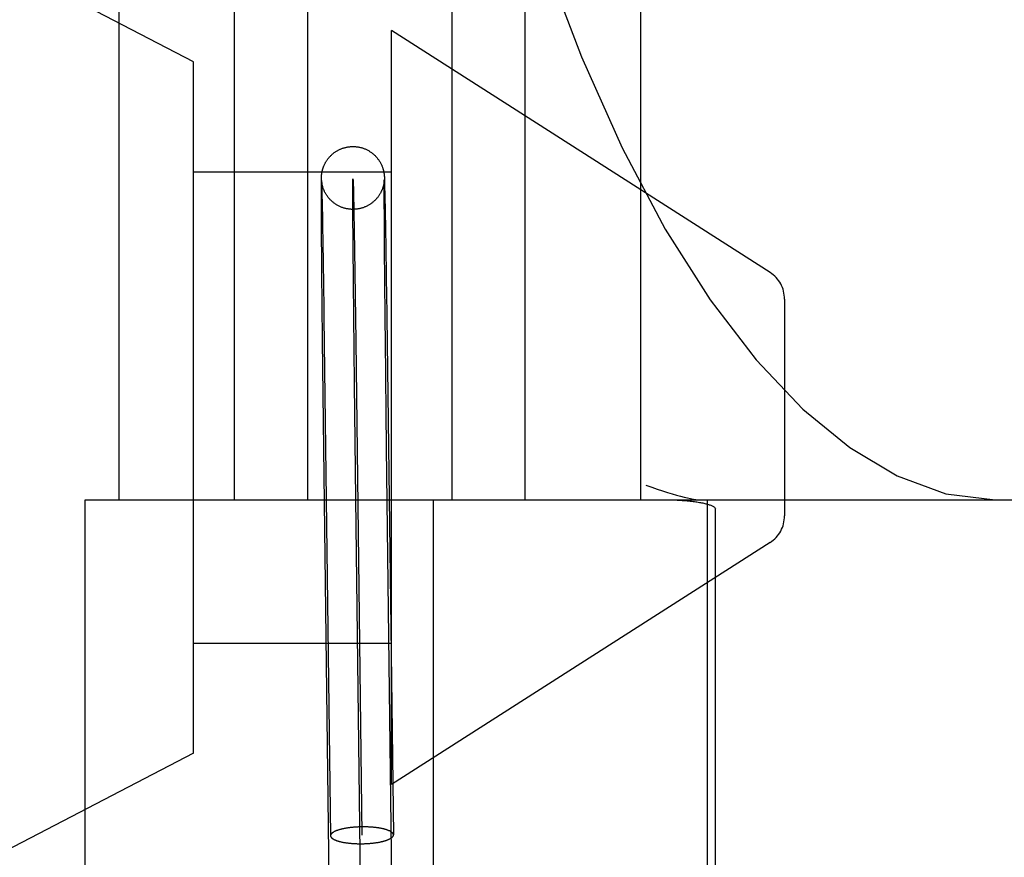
# Model space of a CAD drawing. Header units: inches. Extents: x 0 to 215, y 0 to 139.
# Tile 100 of 111: x 124.758 to 125.071, y 53.365 to 53.632. Entities that reach past the tile are written whole.
import ezdxf

# ---------------------------------------------------------------- set-up
doc = ezdxf.new("R2010")
doc.units = ezdxf.units.IN
doc.header["$LTSCALE"] = 11.804375
doc.header["$MEASUREMENT"] = 0
doc.linetypes.add('HIDDEN', pattern=[0.2, 0.1, -0.1])
doc.layers.add('DEFAULT_2', color=8, linetype='HIDDEN')

msp = doc.modelspace()

# ---------------------------------------------------------------- linework, layer by layer
at = {"layer": 'DEFAULT_2', "color": 8, "linetype": 'HIDDEN'}
for p, q in [((124.8132263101, 53.6185827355), (124.6882263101, 53.6835827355)), ((124.7894128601, 53.6354558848), (124.7894128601, 53.4792058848)), ((124.8261781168, 53.6354558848), (124.8261781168, 53.4792058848)), ((124.8494712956, 53.6354558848), (124.8494712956, 53.4792058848)), ((124.8953544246, 53.6354558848), (124.8953544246, 53.4792058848)), ((124.9186476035, 53.6354558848), (124.9186476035, 53.4792058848)), ((124.9554128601, 53.6354558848), (124.9554128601, 53.4792058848)), ((124.8762263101, 53.3885827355), (124.8762263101, 53.6285827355)), ((124.9966168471, 53.5515327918), (124.8762263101, 53.6285827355)), ((124.8132263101, 53.3985827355), (124.8132263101, 53.6185827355)), ((124.8132263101, 53.5835827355), (124.8762263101, 53.5835827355)), ((124.8538755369, 53.5809058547), (124.8538803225, 53.5812307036)), ((124.8538803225, 53.5812307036), (124.8538841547, 53.58142532)), ((124.8538841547, 53.58142532), (124.8538883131, 53.581593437)), ((124.8538883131, 53.581593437), (124.8538929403, 53.5817440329)), ((124.8538929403, 53.5817440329), (124.8538963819, 53.58183821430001)), ((124.8538963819, 53.58183821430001), (124.8539002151, 53.581929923)), ((124.8539002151, 53.581929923), (124.8539045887, 53.5820216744)), ((124.8539045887, 53.5820216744), (124.8539096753, 53.5821154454)), ((124.8539096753, 53.5821154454), (124.8539155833, 53.5822114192)), ((124.8539155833, 53.5822114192), (124.8539223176, 53.5823083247)), ((124.8738487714, 53.582760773), (124.8738593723, 53.58266671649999)), ((124.8738593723, 53.58266671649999), (124.873868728, 53.5825770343)), ((124.873868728, 53.5825770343), (124.8738772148, 53.5824890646)), ((124.8738772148, 53.5824890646), (124.8738849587, 53.5824021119)), ((124.8738849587, 53.5824021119), (124.8738919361, 53.5823171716)), ((124.8738919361, 53.5823171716), (124.8738983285, 53.5822328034)), ((124.8738983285, 53.5822328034), (124.8739042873, 53.5821475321)), ((124.8739042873, 53.5821475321), (124.873909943, 53.5820597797)), ((124.873909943, 53.5820597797), (124.8739153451, 53.5819689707)), ((124.8739153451, 53.5819689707), (124.87392307, 53.5818259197)), ((124.87392307, 53.5818259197), (124.8739306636, 53.5816689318)), ((124.8739306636, 53.5816689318), (124.8739414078, 53.5814179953)), ((124.8739414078, 53.5814179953), (124.8739538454, 53.5810862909)), ((124.8538653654, 53.579315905), (124.8538698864, 53.5803044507)), ((124.8538656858, 53.5766506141), (124.8538653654, 53.579315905)), ((124.8538698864, 53.5803044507), (124.8538755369, 53.5809058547)), ((124.8539495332, 53.5808030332), (124.8539488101, 53.58081381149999)), ((124.8539489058, 53.580809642), (124.8539514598, 53.5807570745)), ((124.8539516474, 53.5807734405), (124.853950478, 53.58078951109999)), ((124.8539514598, 53.5807570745), (124.8539556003, 53.5806623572)), ((124.8539556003, 53.5806623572), (124.8539640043, 53.5804448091)), ((124.853963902, 53.5806290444), (124.8539587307, 53.5806859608)), ((124.8539703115, 53.5805639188), (124.853963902, 53.5806290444)), ((124.8539640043, 53.5804448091), (124.8539765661, 53.5800724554)), ((124.8539781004, 53.5804908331), (124.8539703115, 53.5805639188)), ((124.8539765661, 53.5800724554), (124.853999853, 53.5792716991)), ((124.8539869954, 53.5804135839), (124.8539781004, 53.5804908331)), ((124.8539968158, 53.5803343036), (124.8539869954, 53.5804135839)), ((124.853999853, 53.5792716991), (124.854054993, 53.5769862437)), ((124.8738472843, 53.580599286), (124.8738389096, 53.58051974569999)), ((124.8738547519, 53.5806765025), (124.8738472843, 53.580599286)), ((124.8738613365, 53.5807511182), (124.8738547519, 53.5806765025)), ((124.8738670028, 53.5808220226), (124.8738613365, 53.5807511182)), ((124.8738647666, 53.5790326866), (124.8738695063, 53.580179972)), ((124.8738661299, 53.5764680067), (124.8738647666, 53.5790326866)), ((124.8738716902, 53.580887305), (124.8738670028, 53.5808220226)), ((124.8738695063, 53.580179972), (124.8738734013, 53.5806078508)), ((124.8738753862, 53.5809450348), (124.8738716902, 53.580887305)), ((124.8738734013, 53.5806078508), (124.8738769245, 53.580861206)), ((124.8738780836, 53.5809925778), (124.8738753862, 53.5809450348)), ((124.8738769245, 53.580861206), (124.8738790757, 53.5809744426)), ((124.87387987, 53.5810282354), (124.8738790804, 53.5810119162)), ((124.8738809, 53.5810515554), (124.8738804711, 53.5810414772)), ((124.8738813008, 53.5810618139), (124.8738811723, 53.5810583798)), ((124.8739538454, 53.5810862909), (124.8739735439, 53.5804791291)), ((124.8739735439, 53.5804791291), (124.8740074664, 53.5792416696)), ((124.8740074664, 53.5792416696), (124.87407931, 53.5760613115)), ((124.8539061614, 53.5680158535), (124.8538656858, 53.5766506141)), ((124.854054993, 53.5769862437), (124.8542095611, 53.56895160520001)), ((124.8640579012, 53.57696352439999), (124.8643789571, 53.5587110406)), ((124.8739152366, 53.5666842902), (124.8738661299, 53.5764680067)), ((124.87407931, 53.5760613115), (124.8742689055, 53.5656399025)), ((124.8542095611, 53.56895160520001), (124.8542738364, 53.5651770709)), ((124.8539280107, 53.56475177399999), (124.8539061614, 53.5680158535)), ((124.8739337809, 53.5640114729), (124.8739152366, 53.5666842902)), ((124.8742689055, 53.5656399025), (124.8743029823, 53.5635675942)), ((124.8539432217, 53.5626442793), (124.8539280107, 53.56475177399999)), ((124.8539599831, 53.5604283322), (124.8539432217, 53.5626442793)), ((124.8542738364, 53.5651770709), (124.8543191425, 53.5624076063)), ((124.8543191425, 53.5624076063), (124.8543424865, 53.56094963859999)), ((124.8739495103, 53.5618767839), (124.8739337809, 53.5640114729)), ((124.8743029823, 53.5635675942), (124.8743380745, 53.561386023)), ((124.8539720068, 53.55889230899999), (124.8539599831, 53.5604283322)), ((124.8543424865, 53.56094963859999), (124.8543783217, 53.5586738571)), ((124.8739608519, 53.5603934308), (124.8739495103, 53.5618767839)), ((124.8739791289, 53.5580805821), (124.8739608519, 53.5603934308)), ((124.8743380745, 53.561386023), (124.8743741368, 53.5590980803)), ((124.8539912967, 53.5565026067), (124.8539720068, 53.55889230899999)), ((124.8540049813, 53.5548537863), (124.8539912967, 53.5565026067)), ((124.8543783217, 53.5586738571), (124.8544027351, 53.55709888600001)), ((124.8544027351, 53.55709888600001), (124.8544275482, 53.55547888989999)), ((124.8643789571, 53.5587110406), (124.8647951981, 53.5296873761)), ((124.8739921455, 53.5564815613), (124.8739791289, 53.5580805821)), ((124.8740058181, 53.5548380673), (124.8739921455, 53.5564815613)), ((124.8743741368, 53.5590980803), (124.8743986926, 53.5575152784)), ((124.8743986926, 53.5575152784), (124.8744236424, 53.55588760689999)), ((124.8540193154, 53.55316161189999), (124.8540049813, 53.5548537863)), ((124.8544275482, 53.55547888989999), (124.8544527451, 53.5538148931)), ((124.8544527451, 53.5538148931), (124.8544783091, 53.5521079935)), ((124.874020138, 53.5531511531), (124.8740058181, 53.5548380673)), ((124.874035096, 53.55142190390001), (124.874020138, 53.5531511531)), ((124.8744236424, 53.55588760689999), (124.8744489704, 53.55421610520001)), ((124.8744489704, 53.55421610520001), (124.8744746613, 53.5525017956)), ((124.8540579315, 53.5487485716), (124.8540420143, 53.5505444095)), ((124.8745138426, 53.5498524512), (124.8745403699, 53.5480359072)), ((124.8540744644, 53.5469132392), (124.8540579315, 53.5487485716)), ((124.8545173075, 53.549469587), (124.8545437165, 53.54766028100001)), ((124.8643823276, 53.5160999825), (124.8640601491, 53.5485454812)), ((124.8740752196, 53.5469209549), (124.8740587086, 53.5487511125)), ((124.8741191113, 53.5421805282), (124.8741011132, 53.5441042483)), ((124.8541465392, 53.5392002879), (124.8541276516, 53.541181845)), ((124.8546247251, 53.5420033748), (124.8546522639, 53.54004543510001)), ((125.0012263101, 53.54311007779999), (125.0012263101, 53.4740553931)), ((124.8746632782, 53.5393971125), (124.8746912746, 53.5373814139)), ((124.8746912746, 53.5373814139), (124.8767952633, 53.3725366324)), ((124.854694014, 53.5370450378), (124.8567968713, 53.3722830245)), ((124.8742387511, 53.5299416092), (124.8741765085, 53.53620264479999)), ((124.85460972, 53.4955410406), (124.8542382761, 53.52988769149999)), ((124.8647951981, 53.5296873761), (124.8667960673, 53.3724098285)), ((124.8746093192, 53.4956906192), (124.8742387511, 53.5299416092)), ((124.8647991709, 53.4794622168), (124.8643823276, 53.5160999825)), ((124.8568579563, 53.3165674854), (124.85460972, 53.4955410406)), ((124.8768563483, 53.3168210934), (124.8746093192, 53.4956906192)), ((124.7787449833, 53.1042058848), (124.7787449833, 53.4792058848)), ((124.7787560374, 53.4792058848), (125.1143065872, 53.4792058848)), ((124.8668571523, 53.3166942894), (124.8647991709, 53.4794622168)), ((124.8895583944, 53.1042058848), (124.8895583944, 53.4792058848)), ((124.9766216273, 53.479176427), (124.9766216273, 53.10423533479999)), ((124.9792069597, 53.1071040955), (124.9792069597, 53.4763076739)), ((124.9966168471, 53.4656326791), (124.8762263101, 53.3885827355)), ((124.8132263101, 53.4335827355), (124.8762263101, 53.4335827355)), ((124.8132263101, 53.3985827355), (124.6882263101, 53.3335827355))]:
    msp.add_line(p, q, dxfattribs=at)
for points in [[(124.8752635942, 53.9792058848), (124.8760776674, 53.93453653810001), (124.8785104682, 53.8902509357), (124.8825382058, 53.84668881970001), (124.8881182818, 53.8042237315), (124.8951919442, 53.7632045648), (124.9036807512, 53.7239791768), (124.9134897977, 53.68686884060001), (124.9245019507, 53.652186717), (124.9365811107, 53.6202149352), (124.9495735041, 53.5911984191), (124.9632914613, 53.5653705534), (124.9775740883, 53.5428391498), (124.9921639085, 53.5237896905), (125.0070257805, 53.5080793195), (125.0219424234, 53.49579679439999), (125.0370557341, 53.48678787), (125.0525700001, 53.4811346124), (125.0682429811, 53.4792058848)], [(124.8539223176, 53.5823083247), (124.8539298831, 53.5824054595), (124.8539339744, 53.5824539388), (124.8539382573, 53.5825021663), (124.85394273, 53.5825501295), (124.8539473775, 53.5825976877), (124.8539522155, 53.5826450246), (124.8539572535, 53.58269223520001), (124.8539625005, 53.5827394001), (124.8539679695, 53.58278662), (124.8539736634, 53.5828339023), (124.8539795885, 53.5828812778), (124.853985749, 53.5829287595), (124.853992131, 53.5829762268), (124.8539987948, 53.5830240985), (124.8540057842, 53.5830726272), (124.8540131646, 53.5831221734), (124.8540211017, 53.58317369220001), (124.8540293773, 53.5832256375), (124.8540376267, 53.5832757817), (124.8540463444, 53.58332715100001), (124.8540561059, 53.5833828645), (124.854066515, 53.5834403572), (124.8540772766, 53.5834979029), (124.8540885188, 53.5835561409), (124.8541000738, 53.5836141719), (124.8541125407, 53.5836748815), (124.8541267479, 53.5837418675), (124.8541421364, 53.5838120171), (124.8541584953, 53.5838840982), (124.8541753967, 53.5839561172), (124.8541916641, 53.5840232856), (124.8542090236, 53.5840928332), (124.8542289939, 53.5841703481), (124.8542517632, 53.58425575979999), (124.854278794, 53.58435344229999), (124.8543081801, 53.5844555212), (124.8543373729, 53.5845531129), (124.8543686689, 53.5846539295), (124.8544041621, 53.58476396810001), (124.8544428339, 53.5848791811), (124.8544838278, 53.5849965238), (124.8545283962, 53.5851190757), (124.8545775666, 53.5852488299), (124.8546317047, 53.58538576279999), (124.8546924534, 53.5855328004), (124.8547573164, 53.5856829), (124.8548226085, 53.5858275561), (124.8548919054, 53.5859747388), (124.8549697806, 53.5861331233), (124.8550510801, 53.5862913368), (124.8551286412, 53.5864361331), (124.8552105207, 53.5865830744), (124.8553059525, 53.586747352), (124.8554076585, 53.5869149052), (124.8555091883, 53.5870751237), (124.8556144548, 53.5872344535), (124.85572641, 53.5873969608), (124.8558424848, 53.58755850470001), (124.8559600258, 53.5877154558), (124.856081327, 53.58787096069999), (124.8562089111, 53.588027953), (124.8563401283, 53.5881828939), (124.8564717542, 53.5883321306), (124.8566071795, 53.5884796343), (124.8567500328, 53.5886290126), (124.856897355, 53.5887767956), (124.857047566, 53.5889213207), (124.8571994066, 53.5890614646), (124.8573491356, 53.5891941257), (124.8575020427, 53.5893242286), (124.8576643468, 53.5894566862), (124.8578308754, 53.5895868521), (124.8579974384, 53.5897115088), (124.8581663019, 53.5898324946), (124.8583384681, 53.5899505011), (124.8585138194, 53.59006537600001), (124.8586926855, 53.59017725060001), (124.8588747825, 53.5902858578), (124.8590608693, 53.59039153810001), (124.8592480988, 53.5904926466), (124.8594318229, 53.59058694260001), (124.8596176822, 53.59067753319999), (124.8598112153, 53.590766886), (124.8600088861, 53.5908530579), (124.860209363, 53.5909353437), (124.8604112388, 53.5910131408), (124.8606114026, 53.5910853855), (124.8608133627, 53.5911534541), (124.8610207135, 53.5912184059), (124.8612304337, 53.5912791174), (124.8614401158, 53.5913349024), (124.8616512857, 53.59138620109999), (124.8618650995, 53.5914332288), (124.8620803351, 53.5914756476), (124.8622960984, 53.591513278), (124.862512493, 53.5915461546), (124.8627290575, 53.5915742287), (124.8629465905, 53.5915976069), (124.8631660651, 53.5916163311), (124.8633865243, 53.5916302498), (124.8636071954, 53.5916392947), (124.8637886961, 53.59164307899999)], [(124.8637886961, 53.59164307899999), (124.8638284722, 53.5916434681), (124.8640505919, 53.5916427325), (124.8642732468, 53.59163704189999), (124.8644964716, 53.5916263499), (124.864719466, 53.5916106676), (124.8649407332, 53.5915901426), (124.8651624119, 53.59156458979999), (124.8653872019, 53.5915335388), (124.8656118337, 53.5914972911), (124.8658335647, 53.5914563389), (124.8660536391, 53.59141054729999), (124.8662722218, 53.5913599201), (124.8664897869, 53.5913043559), (124.8667068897, 53.5912436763), (124.8669233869, 53.5911778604), (124.8671389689, 53.59110694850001), (124.8673546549, 53.5910305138), (124.8675728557, 53.5909474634), (124.8677889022, 53.5908594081), (124.8679967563, 53.59076906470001), (124.8682035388, 53.5906735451), (124.8684161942, 53.59056925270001), (124.8686282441, 53.5904589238), (124.8688359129, 53.5903445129), (124.8690388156, 53.590226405), (124.8692337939, 53.59010677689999), (124.8694258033, 53.5899828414), (124.869619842, 53.58985113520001), (124.8698116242, 53.5897142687), (124.8699968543, 53.58957543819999), (124.8701812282, 53.5894304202), (124.8703693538, 53.5892750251), (124.8705587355, 53.58911054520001), (124.8707516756, 53.5889341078), (124.8709383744, 53.58875423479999), (124.8711083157, 53.5885820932), (124.8712696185, 53.5884107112), (124.8714254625, 53.58823715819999), (124.8715784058, 53.5880585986), (124.8717326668, 53.58786951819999), (124.8718846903, 53.5876735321), (124.8720342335, 53.58747045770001), (124.8721763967, 53.5872669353), (124.8723022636, 53.5870772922), (124.8724265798, 53.5868802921), (124.8725663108, 53.586645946), (124.8726983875, 53.58641011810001), (124.8728055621, 53.5862070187), (124.8728996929, 53.5860187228), (124.872984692, 53.5858396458), (124.8730635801, 53.58566472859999), (124.8731406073, 53.585484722), (124.8732133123, 53.5853052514), (124.8732821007, 53.58512558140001), (124.8733434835, 53.58495587), (124.8733942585, 53.584807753), (124.8734369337, 53.5846770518), (124.87347092, 53.58456837), (124.8735015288, 53.5844665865), (124.8735343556, 53.5843528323), (124.8735649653, 53.584241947), (124.8735903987, 53.5841458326), (124.8736135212, 53.5840549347), (124.8736364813, 53.5839609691), (124.8736574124, 53.5838717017), (124.8736750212, 53.5837936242), (124.8736905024, 53.5837224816), (124.8737040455, 53.58365812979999), (124.8737169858, 53.5835946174), (124.8737310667, 53.5835230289), (124.8737445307, 53.5834518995), (124.8737562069, 53.5833878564), (124.8737667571, 53.5833278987), (124.873776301, 53.5832717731), (124.8737851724, 53.5832178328), (124.8737936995, 53.5831642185), (124.873801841, 53.5831112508), (124.873809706, 53.58305826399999), (124.8738171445, 53.5830063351), (124.8738239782, 53.5829569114), (124.8738304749, 53.5829082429), (124.8738368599, 53.58285864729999), (124.8738429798, 53.58280929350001), (124.8738487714, 53.582760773)], [(124.8640601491, 53.5485454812), (124.8638868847, 53.5713354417), (124.8638639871, 53.5781712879), (124.8638860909, 53.5813714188), (124.8639515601, 53.5809636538), (124.8640579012, 53.57696352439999)], [(124.8539483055, 53.580821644), (124.8539480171, 53.5808263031), (124.8539480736, 53.5808252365)], [(124.8539587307, 53.5806859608), (124.8539546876, 53.5807341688), (124.8539530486, 53.58075494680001)], [(124.8640241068, 53.5716444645), (124.8639073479, 53.57164377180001), (124.8636863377, 53.571646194), (124.8634650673, 53.5716535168), (124.8632436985, 53.5716657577), (124.8630228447, 53.57168288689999), (124.8628013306, 53.571705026), (124.8625772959, 53.5717325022), (124.862353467, 53.5717651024), (124.8621327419, 53.5718023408), (124.8619126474, 53.5718445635), (124.8616913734, 53.57189220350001), (124.8614699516, 53.5719451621), (124.8612478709, 53.5720036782), (124.8610279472, 53.57206705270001), (124.8608140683, 53.5721339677), (124.8606022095, 53.5722054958), (124.8603888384, 53.5722829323), (124.8601767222, 53.5723654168), (124.8599685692, 53.5724518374), (124.8597608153, 53.5725436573), (124.8595492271, 53.5726430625), (124.8593390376, 53.572747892), (124.8591350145, 53.5728556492), (124.8589336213, 53.5729680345), (124.858732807, 53.5730862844), (124.8585333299, 53.5732101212), (124.8583339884, 53.57334050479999), (124.8581386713, 53.5734749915), (124.8579525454, 53.5736096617), (124.8577696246, 53.5737485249), (124.8575847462, 53.5738957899), (124.8574018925, 53.574048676), (124.8572231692, 53.5742054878), (124.8570484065, 53.5743663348), (124.8568798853, 53.5745289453), (124.856712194, 53.5746985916), (124.8565367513, 53.5748850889), (124.8563674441, 53.5750745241), (124.8562187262, 53.575249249), (124.8560753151, 53.575425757), (124.8559256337, 53.5756191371), (124.8557779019, 53.57582006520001), (124.8556346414, 53.5760254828), (124.855499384, 53.57623005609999), (124.8553796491, 53.5764207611), (124.8552632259, 53.5766158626), (124.8551367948, 53.5768399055), (124.855017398, 53.5770647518), (124.8549164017, 53.5772665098), (124.8548284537, 53.57745210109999), (124.8547549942, 53.5776151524), (124.8546874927, 53.5777722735), (124.8546175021, 53.5779435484), (124.8545512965, 53.5781145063), (124.8544913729, 53.5782778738), (124.8544380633, 53.5784311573), (124.8543924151, 53.5785692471), (124.8543535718, 53.5786924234), (124.8543226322, 53.5787947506), (124.8542949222, 53.578889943), (124.8542658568, 53.5789938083), (124.8542387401, 53.5790948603), (124.8542155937, 53.5791846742), (124.8541945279, 53.57926959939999), (124.854174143, 53.5793550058), (124.8541556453, 53.5794355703), (124.8541399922, 53.5795062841), (124.8541260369, 53.5795715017), (124.8541132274, 53.5796333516), (124.854101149, 53.5796935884), (124.8540890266, 53.5797561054), (124.8540776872, 53.5798166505), (124.8540678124, 53.579871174), (124.8540587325, 53.5799229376), (124.8540500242, 53.5799741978), (124.8540418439, 53.5800239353), (124.854034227, 53.58007176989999), (124.8540270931, 53.5801180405), (124.8540204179, 53.58016275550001), (124.854014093, 53.5802065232), (124.8540079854, 53.5802502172), (124.8540022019, 53.5802930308), (124.8539968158, 53.5803343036)], [(124.8738389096, 53.58051974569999), (124.8738295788, 53.5804379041), (124.8738245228, 53.5803959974), (124.8738192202, 53.580353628), (124.873813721, 53.5803112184), (124.8738079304, 53.580268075), (124.8738017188, 53.5802233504), (124.8737951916, 53.5801779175), (124.8737884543, 53.58013254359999), (124.8737814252, 53.5800866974), (124.8737741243, 53.5800405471), (124.8737663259, 53.579992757), (124.8737576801, 53.5799414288), (124.8737484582, 53.5798884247), (124.873738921, 53.57983533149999), (124.8737288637, 53.57978107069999), (124.8737182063, 53.579725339), (124.8737067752, 53.579667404), (124.873694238, 53.57960586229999), (124.8736808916, 53.579542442), (124.8736673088, 53.5794799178), (124.8736524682, 53.5794137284), (124.8736349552, 53.5793382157), (124.873616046, 53.57925954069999), (124.8735973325, 53.5791843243), (124.87357703, 53.5791054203), (124.8735530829, 53.5790156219), (124.873527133, 53.5789219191), (124.8735012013, 53.5788316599), (124.873472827, 53.5787363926), (124.8734391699, 53.5786276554), (124.8734022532, 53.5785131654), (124.8733642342, 53.5783999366), (124.8733227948, 53.5782813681), (124.8732751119, 53.5781505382), (124.8732238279, 53.5780158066), (124.8731722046, 53.5778857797), (124.8731169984, 53.57775230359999), (124.8730554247, 53.5776095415), (124.8729879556, 53.5774597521), (124.8729136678, 53.5773020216), (124.8728338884, 53.577140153), (124.8727499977, 53.5769774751), (124.8726618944, 53.57681410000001), (124.8725701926, 53.5766513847), (124.872474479, 53.5764887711), (124.8723748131, 53.5763265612), (124.8722703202, 53.5761635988), (124.872158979, 53.5759972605), (124.8720438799, 53.5758325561), (124.8719291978, 53.575675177), (124.8718110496, 53.5755195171), (124.8716853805, 53.5753606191), (124.8715555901, 53.5752031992), (124.8714246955, 53.5750508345), (124.8712908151, 53.5749011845), (124.8711525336, 53.5747527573), (124.8710110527, 53.5746069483), (124.8708679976, 53.5744653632), (124.8707209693, 53.5743256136), (124.8705669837, 53.57418516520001), (124.870408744, 53.5740467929), (124.8702475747, 53.5739117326), (124.8700852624, 53.5737813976), (124.8699262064, 53.5736589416), (124.8697645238, 53.5735395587), (124.8695939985, 53.5734189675), (124.869418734, 53.5733004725), (124.8692407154, 53.57318553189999), (124.8690606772, 53.5730746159), (124.8688812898, 53.57296922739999), (124.8686990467, 53.572867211), (124.8685099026, 53.5727665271), (124.8683175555, 53.57266938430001), (124.8681253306, 53.5725774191), (124.8679307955, 53.5724893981), (124.8677316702, 53.57240441), (124.8675305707, 53.5723236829), (124.8673300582, 53.5722481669), (124.8671283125, 53.5721770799), (124.8669242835, 53.5721100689), (124.8667180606, 53.5720472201), (124.8665091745, 53.5719884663), (124.8662982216, 53.5719340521), (124.8660855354, 53.5718841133), (124.8658714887, 53.571838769), (124.8656566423, 53.5717981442), (124.8654408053, 53.57176220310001), (124.8652239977, 53.5717309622), (124.8650061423, 53.5717044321), (124.8647868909, 53.5716826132), (124.8645670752, 53.5716656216), (124.8643476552, 53.5716535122), (124.8641279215, 53.57164622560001), (124.8640241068, 53.5716444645)], [(124.8738790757, 53.5809744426), (124.8738806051, 53.5810381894), (124.8738809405, 53.5810501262)], [(124.8540420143, 53.5505444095), (124.8540267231, 53.5522996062), (124.8540193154, 53.55316161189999)], [(124.8544783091, 53.5521079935), (124.8545042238, 53.5503592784), (124.8545173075, 53.549469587)], [(124.8740587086, 53.5487511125), (124.8740428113, 53.5505417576), (124.874035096, 53.55142190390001)], [(124.8744746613, 53.5525017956), (124.8745006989, 53.5507457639), (124.8745138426, 53.5498524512)], [(124.8541003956, 53.5440886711), (124.8540829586, 53.5459811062), (124.8540744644, 53.5469132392)], [(124.8545437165, 53.54766028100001), (124.8545704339, 53.5458120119), (124.854583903, 53.5448736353)], [(124.8741011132, 53.5441042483), (124.8740837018, 53.5459914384), (124.8740752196, 53.5469209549)], [(124.8745403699, 53.5480359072), (124.8745672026, 53.5461804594), (124.8745807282, 53.5452385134)], [(124.8541276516, 53.541181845), (124.8541093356, 53.54312867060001), (124.8541003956, 53.5440886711)], [(124.854583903, 53.5448736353), (124.8546110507, 53.5429691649), (124.8546247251, 53.5420033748)], [(124.8745807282, 53.5452385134), (124.8746079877, 53.5433269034), (124.8746217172, 53.5423575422)], [(124.874147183, 53.5392291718), (124.8741283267, 53.5412053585), (124.8741191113, 53.5421805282)], [(124.8746217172, 53.5423575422), (124.8746493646, 53.5403924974), (124.8746632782, 53.5393971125)], [(124.8541759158, 53.53616559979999), (124.8541561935, 53.538196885), (124.8541465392, 53.5392002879)], [(124.8546522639, 53.54004543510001), (124.8546800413, 53.5380534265), (124.854694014, 53.5370450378)], [(124.8741765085, 53.53620264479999), (124.8741568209, 53.53822846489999), (124.874147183, 53.5392291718)], [(124.8542382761, 53.52988769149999), (124.8541859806, 53.5351380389), (124.8541759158, 53.53616559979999)], [(124.9571188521, 53.4838299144), (124.9589677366, 53.4831829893), (124.960723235, 53.48258579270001), (124.9623853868, 53.4820380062), (124.9639532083, 53.4815396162), (124.9654258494, 53.481090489), (124.9668029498, 53.4806902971), (124.9680840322, 53.4803387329), (124.9692686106, 53.4800354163), (124.9703562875, 53.4797799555), (124.9713463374, 53.4795719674), (124.9722381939, 53.4794110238), (124.9730310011, 53.4792966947), (124.9737236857, 53.47922849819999), (124.9743163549, 53.4792058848)], [(124.9632044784, 53.4792058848), (124.963881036, 53.4792028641), (124.9645409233, 53.4791949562), (124.9651840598, 53.4791819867), (124.9658106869, 53.4791644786), (124.9664209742, 53.4791428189), (124.9670150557, 53.4791172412), (124.9675934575, 53.4790880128), (124.9681551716, 53.4790554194), (124.9686982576, 53.4790198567), (124.9692260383, 53.4789812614), (124.9697418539, 53.478939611), (124.9702437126, 53.478895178), (124.9707305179, 53.47884820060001), (124.9712029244, 53.47879876), (124.9716611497, 53.4787469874), (124.9721054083, 53.4786929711), (124.9725358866, 53.4786368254), (124.972952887, 53.4785786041), (124.9733567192, 53.4785183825), (124.9737475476, 53.4784562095), (124.9741255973, 53.47839214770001), (124.9744909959, 53.4783262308), (124.9748438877, 53.4782585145), (124.9751844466, 53.47818899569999), (124.9755128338, 53.47811770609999), (124.9758292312, 53.478044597), (124.9761337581, 53.4779696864), (124.976426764, 53.47789280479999), (124.9767085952, 53.4778138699), (124.9769793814, 53.4777326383), (124.9772393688, 53.4776489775), (124.9774885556, 53.4775624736), (124.9777269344, 53.477473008), (124.9779547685, 53.4773795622), (124.9781727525, 53.4772815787), (124.9783795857, 53.4771775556), (124.9785755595, 53.477066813), (124.9787565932, 53.4769463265), (124.9789237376, 53.4768143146), (124.9790618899, 53.47666636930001), (124.9791544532, 53.4764968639), (124.9792069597, 53.4763076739)], [(124.8667960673, 53.3750887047), (124.866571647, 53.3750853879), (124.8663474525, 53.3750807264), (124.8661234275, 53.3750747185), (124.8658997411, 53.37506736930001), (124.8656765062, 53.37505868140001), (124.8654538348, 53.3750486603), (124.8652318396, 53.37503730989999), (124.8650106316, 53.375024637), (124.8647903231, 53.375010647), (124.864571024, 53.3749953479), (124.8643528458, 53.3749787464), (124.8641358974, 53.3749608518), (124.863920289, 53.3749416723), (124.863706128, 53.3749212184), (124.8634935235, 53.37489949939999), (124.8632825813, 53.3748765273), (124.8630734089, 53.37485231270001), (124.8628661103, 53.3748268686), (124.8626607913, 53.3748002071), (124.8624575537, 53.3747723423), (124.8622565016, 53.3747432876), (124.8620577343, 53.3747130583), (124.8618613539, 53.3746816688), (124.8616674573, 53.3746491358), (124.8614761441, 53.3746154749), (124.8612875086, 53.3745807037), (124.8611016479, 53.374544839), (124.8609186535, 53.3745078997), (124.8607386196, 53.37446990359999), (124.8605616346, 53.3744308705), (124.8603877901, 53.3743908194), (124.8602171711, 53.3743497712), (124.860049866, 53.3743077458), (124.8598859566, 53.3742647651), (124.8597255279, 53.37422085), (124.8595686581, 53.3741760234), (124.8594154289, 53.3741303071), (124.8592659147, 53.37408372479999), (124.8591201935, 53.3740362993), (124.858978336, 53.3739880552), (124.8588404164, 53.3739390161), (124.8587065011, 53.3738892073), (124.8585766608, 53.3738386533), (124.8584509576, 53.3737873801), (124.858329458, 53.373735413), (124.85821222, 53.3736827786), (124.8580993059, 53.37362950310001), (124.8579907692, 53.3735756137), (124.8578866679, 53.373521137), (124.857787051, 53.37346610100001), (124.8576919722, 53.3734105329), (124.8576014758, 53.3733544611), (124.857515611, 53.3732979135), (124.8574344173, 53.3732409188), (124.8573579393, 53.3731835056), (124.8572862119, 53.3731257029), (124.8572192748, 53.3730675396), (124.8571571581, 53.37300904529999), (124.8570998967, 53.3729502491), (124.8570475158, 53.3728911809), (124.8570000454, 53.3728318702), (124.8569575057, 53.3727723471), (124.856919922, 53.37271264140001), (124.8568873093, 53.3726527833), (124.8568596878, 53.3725928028), (124.8568370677, 53.37253273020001), (124.8568194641, 53.3724725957), (124.8568068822, 53.3724124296), (124.856799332, 53.3723522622), (124.8567968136, 53.3722921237), (124.8567968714, 53.37228302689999)], [(124.8767952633, 53.37253663), (124.8767928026, 53.37258761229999), (124.8767852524, 53.372647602), (124.8767726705, 53.37270747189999), (124.876755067, 53.3727671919), (124.8767324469, 53.372826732), (124.8767048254, 53.3728860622), (124.8766722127, 53.3729451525), (124.8766346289, 53.3730039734), (124.8765920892, 53.373062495), (124.8765446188, 53.3731206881), (124.8764922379, 53.3731785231), (124.8764349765, 53.3732359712), (124.8763728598, 53.3732930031), (124.8763059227, 53.37334959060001), (124.8762341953, 53.3734057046), (124.8761577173, 53.3734613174), (124.8760765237, 53.3735164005), (124.8759906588, 53.3735709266), (124.8759001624, 53.3736248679), (124.8758050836, 53.3736781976), (124.8757054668, 53.3737308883), (124.8756013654, 53.3737829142), (124.8754928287, 53.3738342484), (124.8753799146, 53.3738848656), (124.8752626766, 53.37393473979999), (124.875141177, 53.3739838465), (124.8750154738, 53.3740321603), (124.8748856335, 53.3740796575), (124.8747517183, 53.37412631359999), (124.8746137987, 53.3741721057), (124.8744719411, 53.3742170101), (124.87432622, 53.3742610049), (124.8741767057, 53.3743040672), (124.8740234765, 53.3743461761), (124.8738666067, 53.3743873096), (124.8737061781, 53.37442744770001), (124.8735422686, 53.3744665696), (124.8733749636, 53.3745046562), (124.8732043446, 53.3745416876), (124.8730305, 53.3745776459), (124.8728535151, 53.3746125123), (124.8726734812, 53.3746462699), (124.8724904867, 53.374678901), (124.872304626, 53.37471039), (124.8721159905, 53.3747407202), (124.8719246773, 53.3747698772), (124.8717307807, 53.37479784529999), (124.8715344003, 53.3748246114), (124.8713356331, 53.3748501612), (124.8711345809, 53.37487448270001), (124.8709313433, 53.3748975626), (124.8707260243, 53.3749193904), (124.8705187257, 53.3749399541), (124.8703095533, 53.3749592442), (124.8700986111, 53.3749772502), (124.8698860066, 53.3749939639), (124.8696718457, 53.3750093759), (124.8694562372, 53.37502347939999), (124.8692392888, 53.3750362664), (124.8690211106, 53.3750477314), (124.8688018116, 53.3750578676), (124.868581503, 53.37506667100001), (124.8683602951, 53.3750741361), (124.8681382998, 53.3750802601), (124.8679156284, 53.3750850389), (124.8676923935, 53.3750884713), (124.8674687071, 53.3750905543), (124.8672446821, 53.375091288), (124.8670204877, 53.3750906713), (124.8667960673, 53.3750887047)], [(124.8567968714, 53.37228302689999), (124.856799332, 53.3722320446), (124.8568068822, 53.3721720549), (124.8568194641, 53.372112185), (124.8568370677, 53.372052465), (124.8568596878, 53.3719929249), (124.8568873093, 53.3719335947), (124.856919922, 53.3718745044), (124.8569575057, 53.3718156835), (124.8570000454, 53.37175716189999), (124.8570475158, 53.3716989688), (124.8570998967, 53.3716411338), (124.8571571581, 53.3715836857), (124.8572192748, 53.3715266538), (124.8572862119, 53.3714700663), (124.8573579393, 53.3714139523), (124.8574344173, 53.3713583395), (124.857515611, 53.3713032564), (124.8576014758, 53.3712487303), (124.8576919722, 53.37119478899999), (124.857787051, 53.37114145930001), (124.8578866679, 53.3710887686), (124.8579907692, 53.37103674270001), (124.8580993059, 53.3709854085), (124.85821222, 53.3709347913), (124.858329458, 53.3708849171), (124.8584509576, 53.3708358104), (124.8585766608, 53.3707874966), (124.8587065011, 53.37073999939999), (124.8588404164, 53.3706933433), (124.858978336, 53.3706475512), (124.8591201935, 53.3706026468), (124.8592659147, 53.370558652), (124.8594154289, 53.37051558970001), (124.8595686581, 53.3704734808), (124.8597255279, 53.3704323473), (124.8598859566, 53.3703922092), (124.860049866, 53.3703530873), (124.8602171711, 53.3703150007), (124.8603877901, 53.37027796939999), (124.8605616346, 53.370242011), (124.8607386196, 53.3702071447), (124.8609186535, 53.370173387), (124.8611016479, 53.3701407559), (124.8612875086, 53.37010926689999), (124.8614761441, 53.3700789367), (124.8616674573, 53.3700497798), (124.8618613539, 53.3700218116), (124.8620577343, 53.3699950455), (124.8622565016, 53.3699694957), (124.8624575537, 53.3699451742), (124.8626607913, 53.3699220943), (124.8628661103, 53.3699002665), (124.8630734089, 53.3698797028), (124.8632825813, 53.36986041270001), (124.8634935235, 53.3698424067), (124.863706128, 53.369825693), (124.863920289, 53.36981028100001), (124.8641358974, 53.3697961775), (124.8643528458, 53.3697833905), (124.864571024, 53.3697719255), (124.8647903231, 53.3697617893), (124.8650106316, 53.3697529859), (124.8652318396, 53.3697455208), (124.8654538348, 53.3697393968), (124.8656765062, 53.369734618), (124.8658997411, 53.3697311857), (124.8661234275, 53.3697291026), (124.8663474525, 53.36972836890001), (124.866571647, 53.36972898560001), (124.8667960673, 53.3697309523)], [(124.8667960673, 53.3697309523), (124.8670204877, 53.369734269), (124.8672446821, 53.3697389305), (124.8674687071, 53.3697449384), (124.8676923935, 53.3697522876), (124.8679156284, 53.3697609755), (124.8681382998, 53.3697709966), (124.8683602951, 53.369782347), (124.868581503, 53.3697950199), (124.8688018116, 53.3698090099), (124.8690211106, 53.36982430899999), (124.8692392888, 53.3698409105), (124.8694562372, 53.3698588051), (124.8696718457, 53.3698779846), (124.8698860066, 53.3698984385), (124.8700986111, 53.3699201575), (124.8703095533, 53.3699431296), (124.8705187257, 53.3699673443), (124.8707260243, 53.3699927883), (124.8709313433, 53.3700194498), (124.8711345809, 53.3700473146), (124.8713356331, 53.3700763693), (124.8715344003, 53.3701065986), (124.8717307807, 53.37013798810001), (124.8719246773, 53.37017052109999), (124.8721159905, 53.37020418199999), (124.872304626, 53.37023895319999), (124.8724904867, 53.3702748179), (124.8726734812, 53.3703117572), (124.8728535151, 53.3703497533), (124.8730305, 53.37038878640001), (124.8732043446, 53.3704288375), (124.8733749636, 53.3704698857), (124.8735422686, 53.3705119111), (124.8737061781, 53.3705548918), (124.8738666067, 53.3705988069), (124.8740234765, 53.3706436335), (124.8741767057, 53.3706893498), (124.87432622, 53.3707359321), (124.8744719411, 53.3707833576), (124.8746137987, 53.3708316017), (124.8747517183, 53.3708806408), (124.8748856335, 53.3709304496), (124.8750154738, 53.3709810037), (124.875141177, 53.3710322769), (124.8752626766, 53.3710842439), (124.8753799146, 53.3711368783), (124.8754928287, 53.3711901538), (124.8756013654, 53.37124404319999), (124.8757054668, 53.37129851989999), (124.8758050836, 53.3713535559), (124.8759001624, 53.371409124), (124.8759906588, 53.3714651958), (124.8760765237, 53.3715217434), (124.8761577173, 53.37157873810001), (124.8762341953, 53.3716361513), (124.8763059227, 53.37169395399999), (124.8763728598, 53.3717521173), (124.8764349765, 53.3718106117), (124.8764922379, 53.3718694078), (124.8765446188, 53.371928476), (124.8765920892, 53.3719877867), (124.8766346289, 53.3720473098), (124.8766722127, 53.3721070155), (124.8767048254, 53.37216687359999), (124.8767324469, 53.3722268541), (124.876755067, 53.3722869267), (124.8767726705, 53.3723470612), (124.8767852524, 53.37240722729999), (124.8767928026, 53.3724673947), (124.876795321, 53.3725275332), (124.8767952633, 53.37253663)]]:
    msp.add_lwpolyline(points, dxfattribs=at)
for centre, start, end in [((124.9912263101, 53.54311007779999), 0, 57.3807569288), ((124.9912263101, 53.4740553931), 302.6192430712, 360)]:
    msp.add_arc(centre, 0.01, start, end, dxfattribs=at)

doc.saveas('drawing.dxf')
